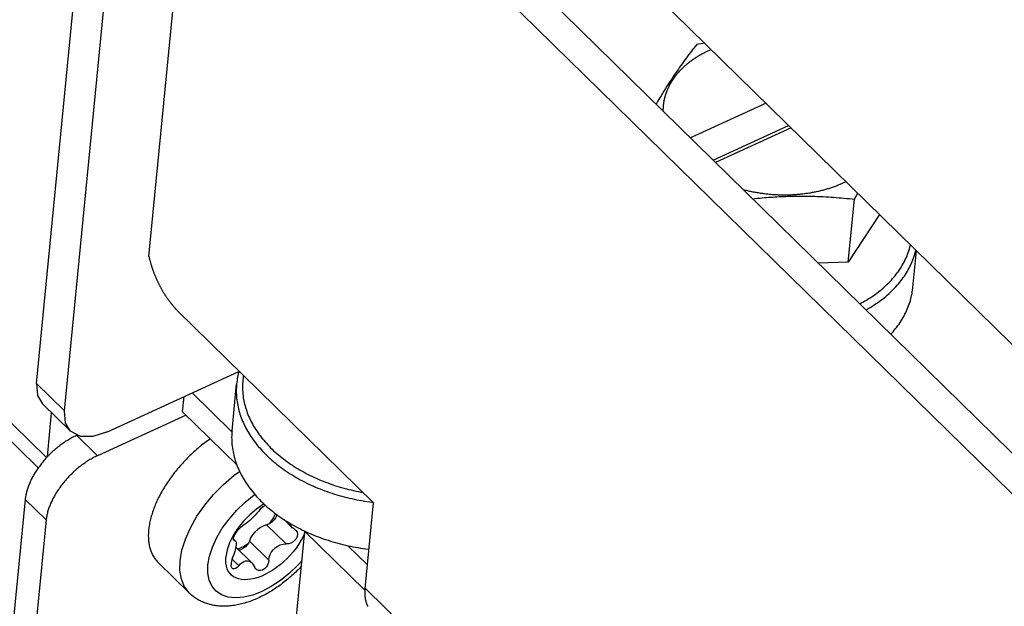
# Model space of a CAD drawing. Extents: x 0 to 594, y 0 to 420.
# Tile 50 of 105: x 520.97 to 525.16, y 117.77 to 120.27. Entities that reach past the tile are written whole.
import ezdxf

# ---------------------------------------------------------------- set-up
doc = ezdxf.new("R2010")
doc.units = 0
doc.header["$LTSCALE"] = 32.67
doc.layers.get('0').update_dxf_attribs({"linetype": 'CONTINUOUS'})
for name, color, linetype in [('CHAMFERS', 7, 'CONTINUOUS'), ('DATUM_AXIS', 7, 'CONTINUOUS'), ('ROUNDS', 7, 'CONTINUOUS')]:
    doc.layers.add(name, color=color, linetype=linetype)

msp = doc.modelspace()

# ---------------------------------------------------------------- linework, layer by layer
at = {"color": 7, "linetype": 'CONTINUOUS'}
for p, q in [((521.0401, 118.7215), (521.9009, 127.5293)), ((521.1589, 118.6051), (522.0197, 127.4128)), ((521.8058, 122.2048), (531.0498, 113.1447)), ((524.7679, 119.13), (524.7832, 119.2866)), ((521.3415, 118.5158), (521.9008, 118.7725)), ((521.8717, 118.5208), (521.8912, 118.7201)), ((521.6617, 118.6017), (521.668, 118.6657)), ((521.7021, 118.6813), (521.8712, 118.5155)), ((521.0654, 118.6349), (521.1843, 118.5185)), ((521.8717, 118.5208), (521.8712, 118.5155)), ((522.0931, 118.1426), (522.1281, 118.1083)), ((522.1373, 118.1014), (522.1426, 118.0974)), ((521.8778, 118.0595), (521.8857, 118.0517)), ((521.8815, 118.0538), (521.8792, 118.0548)), ((521.8886, 118.0253), (521.9562, 117.959)), ((522.3648, 118.0317), (522.4481, 117.9501)), ((521.6911, 117.8294), (521.5574, 117.9605))]:
    msp.add_line(p, q, dxfattribs=at)
at = {"color": 9, "linetype": 'CONTINUOUS'}
for p, q in [((521.0401, 118.7215), (521.1589, 118.6051)), ((522.019, 118.1203), (522.1018, 118.0391)), ((521.8784, 118.0568), (521.8815, 118.0538)), ((521.9454, 118.0516), (522.0283, 117.9704)), ((521.8719, 117.9746), (521.9004, 117.9466))]:
    msp.add_line(p, q, dxfattribs=at)
at = {"color": 7, "linetype": 'CONTINUOUS'}
for points in [[(524.6737, 118.9314), (524.6778, 118.9358), (524.6834, 118.9421), (524.6889, 118.9485), (524.6942, 118.955), (524.6993, 118.9615), (524.7042, 118.9681), (524.709, 118.9748), (524.7136, 118.9816), (524.718, 118.9884), (524.7223, 118.9952), (524.7264, 119.0022), (524.7302, 119.0091), (524.734, 119.0162), (524.7375, 119.0233), (524.7409, 119.0304), (524.744, 119.0376), (524.747, 119.0448), (524.7498, 119.0521), (524.7524, 119.0594), (524.7549, 119.0667), (524.7571, 119.0741), (524.7592, 119.0816), (524.761, 119.089), (524.7627, 119.0965), (524.7642, 119.104), (524.7655, 119.1116), (524.7666, 119.1191), (524.7675, 119.1267), (524.7679, 119.13)], [(521.0401, 118.7215), (521.0443, 118.6706), (521.0654, 118.6349)], [(521.1843, 118.5184), (521.1633, 118.5534), (521.1589, 118.6051)], [(521.3415, 118.5158), (521.2803, 118.4962), (521.2271, 118.4964), (521.1843, 118.5184)], [(521.7793, 118.4864), (521.7738, 118.4825), (521.7677, 118.4782), (521.7617, 118.4738), (521.7558, 118.4693), (521.7498, 118.4647), (521.7439, 118.4601), (521.738, 118.4554), (521.7322, 118.4506), (521.7264, 118.4457), (521.7206, 118.4407), (521.7149, 118.4357), (521.7092, 118.4306), (521.7036, 118.4254), (521.698, 118.4202), (521.6925, 118.4149), (521.687, 118.4096), (521.6816, 118.4041), (521.6762, 118.3987), (521.6709, 118.3931), (521.6657, 118.3876), (521.6605, 118.3819), (521.6554, 118.3762), (521.6503, 118.3705), (521.6454, 118.3647), (521.6404, 118.3589), (521.6356, 118.3531), (521.6308, 118.3471), (521.6262, 118.3412), (521.6215, 118.3352), (521.617, 118.3292), (521.6126, 118.3232), (521.6082, 118.3171), (521.6039, 118.311), (521.5997, 118.3049), (521.5956, 118.2988), (521.5916, 118.2926), (521.5877, 118.2865), (521.5838, 118.2803), (521.5801, 118.2741), (521.5764, 118.2679), (521.5729, 118.2616), (521.5694, 118.2554), (521.5661, 118.2492), (521.5628, 118.243), (521.5596, 118.2367), (521.5566, 118.2305), (521.5536, 118.2243), (521.5508, 118.2181), (521.548, 118.2119), (521.5454, 118.2057), (521.5429, 118.1995), (521.5404, 118.1934), (521.5381, 118.1872), (521.5359, 118.1811), (521.5338, 118.175), (521.5318, 118.169), (521.53, 118.1629), (521.5282, 118.1569), (521.5266, 118.1509), (521.525, 118.145), (521.5236, 118.1391), (521.5223, 118.1332), (521.5211, 118.1274), (521.5201, 118.1216), (521.5191, 118.1159), (521.5183, 118.1102), (521.5175, 118.1046), (521.5169, 118.099)], [(521.8712, 118.5155), (521.8707, 118.5079), (521.8704, 118.5003), (521.8702, 118.4927), (521.8703, 118.485), (521.8705, 118.4774), (521.871, 118.4697), (521.8716, 118.462), (521.8724, 118.4544), (521.8734, 118.4467), (521.8746, 118.4391), (521.876, 118.4314), (521.8776, 118.4238), (521.8793, 118.4161), (521.8813, 118.4085), (521.8834, 118.4009), (521.8857, 118.3933), (521.8882, 118.3857), (521.8909, 118.3782), (521.8938, 118.3706), (521.8968, 118.3631), (521.9, 118.3557), (521.9035, 118.3482), (521.9071, 118.3408), (521.9108, 118.3334), (521.9148, 118.3261), (521.9189, 118.3188), (521.9232, 118.3115), (521.9277, 118.3043), (521.9324, 118.2971), (521.9372, 118.29), (521.9422, 118.2829), (521.9473, 118.2759), (521.9527, 118.2689), (521.9582, 118.262), (521.9638, 118.2551), (521.9697, 118.2483), (521.9756, 118.2416), (521.9818, 118.2349), (521.9881, 118.2283), (521.9945, 118.2217), (522.0012, 118.2152), (522.0079, 118.2088), (522.0148, 118.2025), (522.0219, 118.1962), (522.0291, 118.19), (522.0364, 118.1839), (522.0439, 118.1779), (522.0516, 118.172), (522.0593, 118.1661), (522.0672, 118.1603), (522.0753, 118.1546), (522.0834, 118.149), (522.0917, 118.1435), (522.1001, 118.1381), (522.1087, 118.1328), (522.1173, 118.1276), (522.1261, 118.1224), (522.135, 118.1174), (522.144, 118.1125), (522.1531, 118.1076), (522.1623, 118.1029), (522.1716, 118.0983), (522.1811, 118.0938), (522.1906, 118.0894), (522.2002, 118.085), (522.2099, 118.0809), (522.2197, 118.0768), (522.2296, 118.0728), (522.2396, 118.0689), (522.2496, 118.0652), (522.2598, 118.0615), (522.27, 118.058), (522.2803, 118.0546), (522.2906, 118.0513), (522.3011, 118.0482), (522.3115, 118.0451), (522.3221, 118.0422), (522.3327, 118.0394), (522.3433, 118.0367), (522.3541, 118.0342), (522.3648, 118.0317)], [(522.0075, 118.2092), (522.0063, 118.2086), (521.976, 118.1878), (521.9471, 118.1633), (521.9204, 118.1359), (521.8967, 118.1063), (521.877, 118.0756), (521.8614, 118.0444), (521.8508, 118.0137), (521.8454, 117.9847)], [(521.9905, 118.1848), (521.9964, 118.1916), (522.004, 118.1985), (522.0123, 118.2048)], [(521.9905, 118.1848), (521.9845, 118.1772), (521.9778, 118.1694), (521.9704, 118.1615), (521.963, 118.1539), (521.9551, 118.1463), (521.947, 118.139), (521.939, 118.1322), (521.9313, 118.1261), (521.9239, 118.1207), (521.9169, 118.1161)], [(522.0566, 118.1681), (522.0478, 118.151), (522.0299, 118.1244)], [(522.0618, 118.1643), (522.0613, 118.1612), (522.0594, 118.1557), (522.0566, 118.1501)], [(521.8787, 118.0651), (521.8814, 118.0723), (521.8855, 118.0804), (521.8908, 118.0888), (521.897, 118.0972), (521.9038, 118.105), (521.9105, 118.1114), (521.9169, 118.1161)], [(522.019, 118.1203), (522.0064, 118.1164), (521.9935, 118.1098), (521.9809, 118.1008), (521.9692, 118.0899), (521.9591, 118.0776), (521.951, 118.0647), (521.9454, 118.0516)], [(522.0566, 118.1501), (522.0508, 118.1417), (522.0437, 118.1341), (522.0356, 118.1277), (522.0272, 118.123), (522.019, 118.1203)], [(522.1281, 118.1084), (522.1238, 118.1134), (522.1201, 118.12), (522.1181, 118.1271), (522.1181, 118.1271)], [(521.5169, 118.099), (521.5165, 118.0935), (521.5161, 118.088), (521.5158, 118.0826), (521.5157, 118.0772), (521.5157, 118.072), (521.5158, 118.0667), (521.516, 118.0616), (521.5164, 118.0565), (521.5168, 118.0515), (521.5174, 118.0465), (521.5181, 118.0416), (521.5189, 118.0368), (521.5198, 118.0321), (521.5209, 118.0274), (521.5221, 118.0229), (521.5233, 118.0184), (521.5247, 118.014), (521.5262, 118.0097), (521.5278, 118.0054), (521.5296, 118.0013), (521.5314, 117.9972), (521.5334, 117.9933), (521.5355, 117.9894), (521.5376, 117.9856), (521.5399, 117.9819), (521.5423, 117.9784), (521.5448, 117.9749), (521.5475, 117.9715), (521.5502, 117.9682), (521.553, 117.965), (521.556, 117.962), (521.5574, 117.9605)], [(522.1807, 118.0843), (522.1737, 118.0693), (522.1649, 118.0533), (522.155, 118.0373), (522.1441, 118.0216), (522.1322, 118.0062), (522.1193, 117.9914), (522.1057, 117.9771), (522.0914, 117.9635), (522.0765, 117.9508), (522.0613, 117.9389), (522.0456, 117.9281), (522.0298, 117.9184), (522.0139, 117.9099), (521.9981, 117.9027), (521.9825, 117.8967), (521.9672, 117.8921), (521.9523, 117.8889), (521.938, 117.8872), (521.9244, 117.8868), (521.9115, 117.8879), (521.8995, 117.8905), (521.8885, 117.8944), (521.8786, 117.8997), (521.8698, 117.9064), (521.8623, 117.9144), (521.856, 117.9235), (521.8511, 117.9338), (521.8476, 117.9452), (521.8454, 117.9575), (521.8447, 117.9707), (521.8454, 117.9847)], [(522.1501, 118.0803), (522.149, 118.0715), (522.1455, 118.0629), (522.1396, 118.055), (522.1318, 118.0482), (522.1224, 118.043), (522.1122, 118.0399), (522.1018, 118.0391)], [(522.1373, 118.1014), (522.1296, 118.107), (522.1281, 118.1084)], [(522.1426, 118.0974), (522.144, 118.0959), (522.1484, 118.0886), (522.1501, 118.0803)], [(521.8743, 117.9807), (521.8804, 117.9954), (521.8849, 118.0087), (521.8877, 118.0199), (521.8895, 118.0308)], [(521.8792, 118.0548), (521.8787, 118.0555), (521.8778, 118.0593), (521.8787, 118.0651)], [(521.8815, 118.0538), (521.8851, 118.0523), (521.8857, 118.0517)], [(521.8857, 118.0517), (521.8876, 118.049), (521.8891, 118.0445), (521.8898, 118.0387), (521.8895, 118.0308)], [(521.9397, 118.0402), (521.9213, 118.0288), (521.8966, 118.0174)], [(521.9454, 118.0516), (521.9417, 118.0431), (521.9361, 118.0347), (521.929, 118.027), (521.921, 118.0205), (521.9126, 118.0156)], [(522.0283, 117.9704), (522.0302, 117.9828), (522.0341, 117.9945), (522.0398, 118.0053), (522.0469, 118.0147), (522.0556, 118.0232), (522.0659, 118.0302), (522.077, 118.0353), (522.089, 118.0384), (522.1018, 118.0391)], [(522.3648, 118.0317), (522.3755, 118.0295), (522.3862, 118.0273), (522.3969, 118.0253), (522.4076, 118.0234), (522.4184, 118.0216), (522.4293, 118.0199), (522.4401, 118.0184), (522.451, 118.017), (522.4546, 118.0166)], [(521.9126, 118.0156), (521.9043, 118.0128), (521.9015, 118.0126)], [(522.167, 117.9442), (522.1633, 117.9402), (522.1582, 117.9349), (522.153, 117.9296), (522.1477, 117.9244), (522.1425, 117.9193), (522.1371, 117.9142), (522.1317, 117.9092), (522.1263, 117.9043), (522.1208, 117.8994), (522.1152, 117.8946), (522.1096, 117.8898), (522.104, 117.8852), (522.0983, 117.8806), (522.0925, 117.8761), (522.0867, 117.8716), (522.0809, 117.8672), (522.075, 117.8629), (522.0691, 117.8587), (522.0632, 117.8546), (522.0572, 117.8505), (522.0512, 117.8466), (522.0451, 117.8427), (522.0391, 117.8389), (522.0329, 117.8352), (522.0268, 117.8316), (522.0206, 117.8281), (522.0144, 117.8246), (522.0082, 117.8213), (522.0019, 117.8181), (521.9956, 117.8149), (521.9893, 117.8119), (521.983, 117.809), (521.9767, 117.8061), (521.9703, 117.8034), (521.964, 117.8008), (521.9576, 117.7983), (521.9512, 117.7959), (521.9448, 117.7936), (521.9385, 117.7915), (521.9321, 117.7894), (521.9257, 117.7875), (521.9193, 117.7857), (521.9129, 117.784), (521.9066, 117.7825), (521.9002, 117.781), (521.8939, 117.7798), (521.8877, 117.7786), (521.8814, 117.7776), (521.8752, 117.7767), (521.869, 117.7759), (521.8629, 117.7753), (521.8568, 117.7748), (521.8508, 117.7744), (521.8448, 117.7742), (521.8389, 117.7741), (521.833, 117.7741), (521.8273, 117.7742), (521.8216, 117.7745), (521.8159, 117.7749), (521.8104, 117.7754), (521.8049, 117.7761), (521.7995, 117.7768), (521.7942, 117.7777), (521.789, 117.7787), (521.7838, 117.7798), (521.7787, 117.7811), (521.7738, 117.7824), (521.7688, 117.7838), (521.764, 117.7854), (521.7593, 117.787), (521.7546, 117.7888), (521.75, 117.7906), (521.7455, 117.7926), (521.7411, 117.7946), (521.7368, 117.7967), (521.7325, 117.799), (521.7284, 117.8013), (521.7243, 117.8037), (521.7203, 117.8062), (521.7163, 117.8088), (521.7125, 117.8115), (521.7087, 117.8143), (521.705, 117.8171), (521.7014, 117.8201), (521.6979, 117.8231), (521.6945, 117.8262), (521.6911, 117.8294)], [(521.8743, 117.9807), (521.8714, 117.9732), (521.8692, 117.9656), (521.8678, 117.9579), (521.8675, 117.9506)], [(521.8726, 117.9359), (521.8712, 117.9374), (521.8686, 117.9431), (521.8675, 117.9506)], [(521.9004, 117.9466), (521.8935, 117.9393), (521.8866, 117.9347), (521.8804, 117.933), (521.8754, 117.9339), (521.8726, 117.9359)], [(521.9004, 117.9466), (521.9071, 117.9541), (521.9143, 117.96), (521.9218, 117.9644), (521.9297, 117.967), (521.9378, 117.9676), (521.946, 117.9657), (521.9538, 117.9611), (521.9561, 117.9591)], [(521.9561, 117.9591), (521.9609, 117.9533), (521.9668, 117.9422)], [(521.9732, 117.9323), (521.9711, 117.9345), (521.9668, 117.9422)], [(522.0283, 117.9704), (522.0264, 117.9596), (522.0223, 117.9494), (522.0165, 117.9405), (522.0092, 117.9333), (522.0011, 117.9283), (521.9926, 117.9259), (521.9845, 117.9262), (521.9772, 117.9291), (521.9732, 117.9323)]]:
    msp.add_lwpolyline(points, dxfattribs=at)
at = {"color": 9, "linetype": 'CONTINUOUS'}
for points in [[(521.6506, 117.968), (521.6584, 118.0128), (521.6732, 118.06), (521.6947, 118.1084), (521.7223, 118.1569), (521.7555, 118.2045), (521.7935, 118.2501), (521.8354, 118.2927), (521.8804, 118.3313), (521.9036, 118.3479)], [(521.7692, 117.9497), (521.7758, 117.9868), (521.7885, 118.0259), (521.8068, 118.066), (521.8304, 118.1058), (521.8589, 118.1451), (521.8915, 118.1824), (521.9273, 118.2168), (521.9654, 118.2474), (521.9686, 118.2495)], [(521.6911, 117.8294), (521.6701, 117.8567), (521.6565, 117.889), (521.65, 117.9264), (521.6506, 117.968)], [(522.1694, 117.9691), (522.1517, 117.9488), (522.1159, 117.9144), (522.0779, 117.8839), (522.0385, 117.8579), (521.9988, 117.837), (521.9597, 117.8218), (521.9221, 117.8126), (521.887, 117.8095), (521.8551, 117.8128), (521.8273, 117.8222), (521.8043, 117.8377), (521.7867, 117.8586), (521.7748, 117.8846), (521.7689, 117.9153), (521.7692, 117.9497)]]:
    msp.add_lwpolyline(points, dxfattribs=at)
at = {"layer": 'CHAMFERS', "color": 7, "linetype": 'CONTINUOUS'}
for p, q in [((492.5629, 146.3583), (521.0824, 118.4062)), ((492.528, 146.3146), (521.0474, 118.3626))]:
    msp.add_line(p, q, dxfattribs=at)
msp.add_lwpolyline([(521.0862, 118.4104), (521.0826, 118.4064), (521.0789, 118.4024), (521.0754, 118.3984), (521.0719, 118.3943), (521.0684, 118.3902), (521.0651, 118.3861), (521.0617, 118.3819), (521.0585, 118.3777), (521.0553, 118.3735), (521.0521, 118.3693), (521.049, 118.365), (521.046, 118.3607), (521.0431, 118.3564), (521.0402, 118.3521), (521.0374, 118.3477), (521.0347, 118.3434), (521.032, 118.339), (521.0294, 118.3347), (521.0269, 118.3303), (521.0245, 118.3259), (521.0221, 118.3215), (521.0199, 118.3172), (521.0177, 118.3128), (521.0156, 118.3084), (521.0135, 118.304), (521.0116, 118.2997), (521.0097, 118.2953), (521.0079, 118.291), (521.0063, 118.2866), (521.0046, 118.2823), (521.0031, 118.278), (521.0017, 118.2737), (521.0004, 118.2695), (520.9991, 118.2653), (520.9979, 118.2611), (520.9969, 118.2569), (520.9959, 118.2527), (520.995, 118.2486), (520.9942, 118.2445), (520.9935, 118.2405), (520.9929, 118.2365), (520.9924, 118.2325), (520.9919, 118.2286)], dxfattribs=at)
at = {"layer": 'DATUM_AXIS', "color": 7, "linetype": 'CONTINUOUS'}
for p, q in [((521.9134, 121.6368), (531.2432, 112.4926)), ((521.5183, 119.2623), (521.7468, 121.6003)), ((521.7936, 121.5812), (531.1233, 112.4372)), ((523.883, 120.169), (523.8481, 120.1636)), ((523.8151, 120.1213), (523.8098, 120.1143)), ((523.8204, 120.1282), (523.8151, 120.1213)), ((523.8257, 120.1351), (523.8204, 120.1282)), ((523.831, 120.142), (523.8257, 120.1351)), ((523.8364, 120.1488), (523.831, 120.142)), ((523.8418, 120.1557), (523.8364, 120.1488)), ((523.8946, 120.1352), (523.8908, 120.1334)), ((523.8983, 120.137), (523.8946, 120.1352)), ((523.9021, 120.1387), (523.8983, 120.137)), ((523.9059, 120.1404), (523.9021, 120.1387)), ((523.7861, 120.0819), (523.7808, 120.0745)), ((523.7887, 120.0856), (523.7861, 120.0819)), ((523.794, 120.0929), (523.7887, 120.0856)), ((523.7993, 120.1001), (523.794, 120.0929)), ((523.8045, 120.1072), (523.7993, 120.1001)), ((523.8098, 120.1143), (523.8045, 120.1072)), ((523.7542, 120.0359), (523.7488, 120.0278)), ((523.7595, 120.0438), (523.7542, 120.0359)), ((523.7649, 120.0516), (523.7595, 120.0438)), ((523.7702, 120.0593), (523.7649, 120.0516)), ((523.7755, 120.0669), (523.7702, 120.0593)), ((523.7808, 120.0745), (523.7755, 120.0669)), ((523.7273, 119.9947), (523.7219, 119.9862)), ((523.7327, 120.0031), (523.7273, 119.9947)), ((523.7381, 120.0115), (523.7327, 120.0031)), ((523.7435, 120.0197), (523.7381, 120.0115)), ((523.7488, 120.0278), (523.7435, 120.0197)), ((523.7029, 119.9556), (523.6966, 119.9452)), ((523.7092, 119.9659), (523.7029, 119.9556)), ((523.7156, 119.9761), (523.7092, 119.9659)), ((523.7219, 119.9862), (523.7156, 119.9761)), ((523.682, 119.9209), (523.6755, 119.9098)), ((523.6893, 119.9331), (523.682, 119.9209)), ((523.6966, 119.9452), (523.6893, 119.9331)), ((524.1432, 119.9139), (523.8218, 119.7664)), ((523.918, 119.6721), (524.2394, 119.8196)), ((524.2501, 119.8091), (523.9287, 119.6616)), ((524.4657, 119.5727), (524.4695, 119.5744)), ((524.4695, 119.5744), (524.4733, 119.5761)), ((524.4733, 119.5761), (524.477, 119.5779)), ((524.477, 119.5779), (524.4807, 119.5797)), ((524.0458, 119.5469), (524.0499, 119.5458)), ((524.0499, 119.5458), (524.0544, 119.5447)), ((524.0544, 119.5447), (524.059, 119.5436)), ((524.059, 119.5436), (524.0635, 119.5425)), ((524.0635, 119.5425), (524.068, 119.5415)), ((524.068, 119.5415), (524.0726, 119.5404)), ((524.0726, 119.5404), (524.0772, 119.5395)), ((524.0772, 119.5395), (524.0817, 119.5385)), ((524.0817, 119.5385), (524.0863, 119.5376)), ((524.0863, 119.5376), (524.0909, 119.5367)), ((524.0909, 119.5367), (524.0955, 119.5358)), ((524.0955, 119.5358), (524.1001, 119.535)), ((524.1001, 119.535), (524.1048, 119.5342)), ((524.1048, 119.5342), (524.1094, 119.5335)), ((524.1094, 119.5335), (524.114, 119.5327)), ((524.114, 119.5327), (524.1187, 119.532)), ((524.323, 119.532), (524.3275, 119.5327)), ((524.3275, 119.5327), (524.332, 119.5334)), ((524.332, 119.5334), (524.3365, 119.5342)), ((524.3365, 119.5342), (524.3409, 119.535)), ((524.3409, 119.535), (524.3453, 119.5358)), ((524.3453, 119.5358), (524.3498, 119.5367)), ((524.3498, 119.5367), (524.3542, 119.5376)), ((524.3542, 119.5376), (524.3586, 119.5385)), ((524.3586, 119.5385), (524.3629, 119.5394)), ((524.3629, 119.5394), (524.3673, 119.5404)), ((524.3673, 119.5404), (524.3716, 119.5414)), ((524.3716, 119.5414), (524.3759, 119.5425)), ((524.3759, 119.5425), (524.3802, 119.5435)), ((524.3802, 119.5435), (524.3845, 119.5446)), ((524.3845, 119.5446), (524.3888, 119.5458)), ((524.3888, 119.5458), (524.393, 119.5469)), ((524.393, 119.5469), (524.3973, 119.5481)), ((524.3973, 119.5481), (524.4015, 119.5493)), ((524.4015, 119.5493), (524.4057, 119.5506)), ((524.4057, 119.5506), (524.4098, 119.5519)), ((524.4098, 119.5519), (524.414, 119.5532)), ((524.414, 119.5532), (524.4181, 119.5545)), ((524.4181, 119.5545), (524.4222, 119.5559)), ((524.4222, 119.5559), (524.4263, 119.5573)), ((524.4263, 119.5573), (524.4303, 119.5587)), ((524.4303, 119.5587), (524.4343, 119.5601)), ((524.4343, 119.5601), (524.4383, 119.5616)), ((524.4383, 119.5616), (524.4423, 119.5631)), ((524.4423, 119.5631), (524.4463, 119.5646)), ((524.4463, 119.5646), (524.4502, 119.5662)), ((524.4502, 119.5662), (524.4541, 119.5678)), ((524.4541, 119.5678), (524.458, 119.5694)), ((524.458, 119.5694), (524.4619, 119.571)), ((524.4619, 119.571), (524.4657, 119.5727)), ((524.0859, 119.5075), (524.0954, 119.5085)), ((524.0954, 119.5085), (524.1066, 119.5096)), ((524.1066, 119.5096), (524.1179, 119.5107)), ((524.1179, 119.5107), (524.1268, 119.5115)), ((524.1187, 119.532), (524.1233, 119.5313)), ((524.1233, 119.5313), (524.128, 119.5307)), ((524.1268, 119.5115), (524.1358, 119.5123)), ((524.128, 119.5307), (524.1326, 119.5301)), ((524.1326, 119.5301), (524.1373, 119.5295)), ((524.1358, 119.5123), (524.1448, 119.513)), ((524.1373, 119.5295), (524.142, 119.5289)), ((524.142, 119.5289), (524.1467, 119.5284)), ((524.1448, 119.513), (524.1538, 119.5137)), ((524.1467, 119.5284), (524.1513, 119.5279)), ((524.1513, 119.5279), (524.156, 119.5275)), ((524.1538, 119.5137), (524.1628, 119.5143)), ((524.156, 119.5275), (524.1607, 119.527)), ((524.1607, 119.527), (524.1654, 119.5267)), ((524.1628, 119.5143), (524.1717, 119.5149)), ((524.1654, 119.5267), (524.1701, 119.5263)), ((524.1701, 119.5263), (524.1748, 119.526)), ((524.1717, 119.5149), (524.1807, 119.5155)), ((524.1748, 119.526), (524.1795, 119.5257)), ((524.1795, 119.5257), (524.1842, 119.5254)), ((524.1807, 119.5155), (524.1897, 119.516)), ((524.1842, 119.5254), (524.1889, 119.5252)), ((524.1889, 119.5252), (524.1935, 119.5249)), ((524.1897, 119.516), (524.1987, 119.5165)), ((524.1935, 119.5249), (524.1982, 119.5248)), ((524.1982, 119.5248), (524.2029, 119.5246)), ((524.1987, 119.5165), (524.2077, 119.5169)), ((524.2029, 119.5246), (524.2076, 119.5245)), ((524.2076, 119.5245), (524.2123, 119.5244)), ((524.2077, 119.5169), (524.2167, 119.5173)), ((524.2123, 119.5244), (524.217, 119.5244)), ((524.2167, 119.5173), (524.2257, 119.5177)), ((524.217, 119.5244), (524.2217, 119.5244)), ((524.2217, 119.5244), (524.2264, 119.5244)), ((524.2257, 119.5177), (524.2346, 119.518)), ((524.2264, 119.5244), (524.231, 119.5244)), ((524.231, 119.5244), (524.2357, 119.5245)), ((524.2346, 119.518), (524.2436, 119.5182)), ((524.2357, 119.5245), (524.2404, 119.5246)), ((524.2404, 119.5246), (524.245, 119.5248)), ((524.2436, 119.5182), (524.2526, 119.5185)), ((524.245, 119.5248), (524.2497, 119.5249)), ((524.2497, 119.5249), (524.2543, 119.5251)), ((524.2526, 119.5185), (524.2615, 119.5186)), ((524.2543, 119.5251), (524.259, 119.5254)), ((524.259, 119.5254), (524.2636, 119.5257)), ((524.2615, 119.5186), (524.2705, 119.5188)), ((524.2636, 119.5257), (524.2682, 119.526)), ((524.2682, 119.526), (524.2729, 119.5263)), ((524.2705, 119.5188), (524.2795, 119.5188)), ((524.2729, 119.5263), (524.2775, 119.5266)), ((524.2775, 119.5266), (524.2821, 119.527)), ((524.2795, 119.5188), (524.2884, 119.5189)), ((524.2821, 119.527), (524.2867, 119.5275)), ((524.2867, 119.5275), (524.2912, 119.5279)), ((524.2884, 119.5189), (524.2973, 119.5189)), ((524.2912, 119.5279), (524.2958, 119.5284)), ((524.2958, 119.5284), (524.3004, 119.5289)), ((524.2973, 119.5189), (524.3063, 119.5188)), ((524.3004, 119.5289), (524.3049, 119.5295)), ((524.3049, 119.5295), (524.3095, 119.5301)), ((524.3063, 119.5188), (524.3152, 119.5187)), ((524.3095, 119.5301), (524.314, 119.5307)), ((524.314, 119.5307), (524.3185, 119.5313)), ((524.3152, 119.5187), (524.3241, 119.5186)), ((524.3185, 119.5313), (524.323, 119.532)), ((524.3241, 119.5186), (524.333, 119.5184)), ((524.333, 119.5184), (524.3419, 119.5182)), ((524.3419, 119.5182), (524.3508, 119.5179)), ((524.3508, 119.5179), (524.3596, 119.5177)), ((524.3596, 119.5177), (524.3685, 119.5173)), ((524.3685, 119.5173), (524.3774, 119.5169)), ((524.3774, 119.5169), (524.3862, 119.5165)), ((524.3862, 119.5165), (524.3973, 119.5159)), ((524.3973, 119.5159), (524.4084, 119.5153)), ((524.4084, 119.5153), (524.4195, 119.5146)), ((524.4195, 119.5146), (524.4307, 119.5139)), ((524.4307, 119.5139), (524.4418, 119.513)), ((524.4418, 119.513), (524.453, 119.5122)), ((524.453, 119.5122), (524.4643, 119.5112)), ((524.4643, 119.5112), (524.4756, 119.5102)), ((524.4756, 119.5102), (524.4869, 119.5092)), ((524.4869, 119.5092), (524.4984, 119.5081)), ((524.493, 119.2377), (524.5192, 119.506)), ((524.4984, 119.5081), (524.5099, 119.5069)), ((524.5099, 119.5069), (524.5192, 119.506)), ((524.5192, 119.506), (524.5334, 119.5315)), ((524.6254, 119.4413), (524.493, 119.2377)), ((521.5187, 119.2602), (521.5192, 119.258)), ((521.5192, 119.258), (521.5197, 119.2558)), ((521.5203, 119.2532), (521.5209, 119.251)), ((521.5209, 119.251), (521.5214, 119.2488)), ((521.5214, 119.2488), (521.522, 119.2466)), ((521.522, 119.2466), (521.5225, 119.2444)), ((521.5225, 119.2444), (521.5231, 119.2422)), ((521.5231, 119.2422), (521.5237, 119.24)), ((521.5237, 119.24), (521.5243, 119.2378)), ((521.5243, 119.2378), (521.5249, 119.2355)), ((521.5249, 119.2355), (521.5256, 119.2333)), ((521.5256, 119.2333), (521.5262, 119.2311)), ((521.5262, 119.2311), (521.5269, 119.2289)), ((521.5269, 119.2289), (521.5275, 119.2266)), ((521.5275, 119.2266), (521.5282, 119.2244)), ((521.5282, 119.2244), (521.5289, 119.2222)), ((521.5289, 119.2222), (521.5296, 119.2199)), ((521.5296, 119.2199), (521.5303, 119.2177)), ((521.5303, 119.2177), (521.5311, 119.2155)), ((521.5311, 119.2155), (521.5318, 119.2133)), ((521.5318, 119.2133), (521.5325, 119.211)), ((521.5325, 119.211), (521.5333, 119.2088)), ((521.5333, 119.2088), (521.5341, 119.2065)), ((521.5341, 119.2065), (521.5349, 119.2043)), ((521.5349, 119.2043), (521.5357, 119.2021)), ((521.5357, 119.2021), (521.5365, 119.1999)), ((521.5365, 119.1999), (521.5373, 119.1976)), ((521.5373, 119.1976), (521.5381, 119.1954)), ((524.493, 119.2377), (524.3648, 119.2342)), ((521.5381, 119.1954), (521.539, 119.1932)), ((521.539, 119.1932), (521.5398, 119.1909)), ((521.5398, 119.1909), (521.5407, 119.1887)), ((521.5407, 119.1887), (521.5416, 119.1865)), ((521.5416, 119.1865), (521.5425, 119.1843)), ((521.5425, 119.1843), (521.5434, 119.182)), ((521.5434, 119.182), (521.5443, 119.1798)), ((521.5443, 119.1798), (521.5452, 119.1776)), ((521.5452, 119.1776), (521.5461, 119.1754)), ((521.5461, 119.1754), (521.5471, 119.1732)), ((521.5471, 119.1732), (521.5475, 119.1721)), ((521.5475, 119.1721), (521.5485, 119.1699)), ((521.5485, 119.1699), (521.5495, 119.1677)), ((521.5495, 119.1677), (521.5504, 119.1655)), ((521.5504, 119.1655), (521.5514, 119.1633)), ((521.5514, 119.1633), (521.5524, 119.1611)), ((521.5524, 119.1611), (521.5534, 119.1589)), ((521.5534, 119.1589), (521.5544, 119.1568)), ((521.5544, 119.1568), (521.5555, 119.1546)), ((521.5555, 119.1546), (521.5565, 119.1524)), ((521.5565, 119.1524), (521.5576, 119.1503)), ((521.5576, 119.1503), (521.5586, 119.1481)), ((521.5586, 119.1481), (521.5597, 119.1459)), ((521.5597, 119.1459), (521.5608, 119.1438)), ((521.5608, 119.1438), (521.5618, 119.1417)), ((521.5618, 119.1417), (521.5629, 119.1395)), ((521.5629, 119.1395), (521.564, 119.1374)), ((521.564, 119.1374), (521.5651, 119.1353)), ((521.5651, 119.1353), (521.5663, 119.1332)), ((521.5663, 119.1332), (521.5674, 119.1311)), ((521.5674, 119.1311), (521.5685, 119.129)), ((521.5685, 119.129), (521.5697, 119.1269)), ((521.5697, 119.1269), (521.5708, 119.1248)), ((521.5708, 119.1248), (521.572, 119.1227)), ((521.572, 119.1227), (521.5731, 119.1207)), ((521.5731, 119.1207), (521.5743, 119.1186)), ((521.5743, 119.1186), (521.5755, 119.1166)), ((521.5755, 119.1166), (521.5767, 119.1145)), ((521.5767, 119.1145), (521.5779, 119.1125)), ((521.5779, 119.1125), (521.5791, 119.1105)), ((521.5791, 119.1105), (521.5803, 119.1084)), ((521.5803, 119.1084), (521.5815, 119.1064)), ((521.5815, 119.1064), (521.5828, 119.1044)), ((521.5828, 119.1044), (521.584, 119.1025)), ((521.584, 119.1025), (521.5853, 119.1005)), ((521.5853, 119.1005), (521.5865, 119.0985)), ((521.5865, 119.0985), (521.5878, 119.0966)), ((521.5878, 119.0966), (521.589, 119.0946)), ((521.589, 119.0946), (521.5903, 119.0927)), ((521.5903, 119.0927), (521.5916, 119.0908)), ((521.5916, 119.0908), (521.5929, 119.0889)), ((521.5929, 119.0889), (521.5933, 119.0882)), ((521.5933, 119.0882), (521.5946, 119.0863)), ((521.5946, 119.0863), (521.5959, 119.0845)), ((521.5959, 119.0845), (521.5972, 119.0826)), ((521.5972, 119.0826), (521.5985, 119.0807)), ((521.5985, 119.0807), (521.5998, 119.0789)), ((521.5998, 119.0789), (521.6011, 119.077)), ((521.6011, 119.077), (521.6025, 119.0752)), ((521.6025, 119.0752), (521.6038, 119.0734)), ((521.6038, 119.0734), (521.6051, 119.0716)), ((521.6051, 119.0716), (521.6062, 119.0701)), ((521.6062, 119.0701), (521.6074, 119.0686)), ((521.6074, 119.0686), (521.6085, 119.0672)), ((521.6085, 119.0672), (521.6096, 119.0657)), ((521.6096, 119.0657), (521.6107, 119.0642)), ((521.6107, 119.0642), (521.6119, 119.0628)), ((521.6119, 119.0628), (521.613, 119.0614)), ((521.613, 119.0614), (521.6141, 119.0599)), ((521.6141, 119.0599), (521.6153, 119.0585)), ((521.6153, 119.0585), (521.6164, 119.0571)), ((521.6164, 119.0571), (521.6176, 119.0557)), ((521.6176, 119.0557), (521.6187, 119.0543)), ((521.6187, 119.0543), (521.6199, 119.053)), ((521.6199, 119.053), (521.6211, 119.0516)), ((521.6211, 119.0516), (521.6222, 119.0502)), ((521.6222, 119.0502), (521.6234, 119.0489)), ((521.6234, 119.0489), (521.6245, 119.0476)), ((521.6245, 119.0476), (521.6257, 119.0462)), ((521.6257, 119.0462), (521.6269, 119.0449)), ((521.6269, 119.0449), (521.628, 119.0436)), ((521.628, 119.0436), (521.6292, 119.0423)), ((521.6292, 119.0423), (521.6304, 119.041)), ((521.6304, 119.041), (521.6316, 119.0398)), ((521.6316, 119.0398), (521.6327, 119.0385)), ((521.6327, 119.0385), (521.6339, 119.0373)), ((521.6339, 119.0373), (521.6351, 119.036)), ((521.6351, 119.036), (521.6363, 119.0348)), ((521.6363, 119.0348), (521.6375, 119.0336)), ((521.6375, 119.0336), (521.6387, 119.0324)), ((521.6387, 119.0324), (521.6398, 119.0312)), ((521.6398, 119.0312), (521.641, 119.03)), ((521.641, 119.03), (522.4739, 118.2137)), ((522.4384, 117.8502), (522.4739, 118.2137)), ((522.1449, 117.7179), (522.1815, 118.0923)), ((522.4375, 117.8352), (522.4376, 117.8362)), ((522.4375, 117.8342), (522.4375, 117.8352)), ((522.4375, 117.8332), (522.4375, 117.8342)), ((522.4375, 117.8322), (522.4375, 117.8332)), ((522.4375, 117.8313), (522.4375, 117.8322)), ((522.4375, 117.8303), (522.4375, 117.8313)), ((522.4375, 117.8293), (522.4375, 117.8303)), ((522.4376, 117.8284), (522.4375, 117.8293)), ((522.4376, 117.8391), (522.4377, 117.8401)), ((522.4376, 117.8381), (522.4376, 117.8391)), ((522.4376, 117.8371), (522.4376, 117.8381)), ((522.4376, 117.8362), (522.4376, 117.8371)), ((522.4376, 117.8274), (522.4376, 117.8284)), ((522.4376, 117.8264), (522.4376, 117.8274)), ((522.4377, 117.8255), (522.4376, 117.8264)), ((522.4377, 117.8411), (522.4378, 117.8421)), ((522.4377, 117.8401), (522.4377, 117.8411)), ((522.4377, 117.8245), (522.4377, 117.8255)), ((522.4378, 117.8236), (522.4377, 117.8245)), ((522.4378, 117.8431), (522.4379, 117.8441)), ((522.4378, 117.8421), (522.4378, 117.8431)), ((522.4378, 117.8226), (522.4378, 117.8236)), ((522.4379, 117.8217), (522.4378, 117.8226)), ((522.4379, 117.8441), (522.438, 117.8451)), ((522.4379, 117.8207), (522.4379, 117.8217)), ((522.438, 117.8198), (522.4379, 117.8207)), ((522.438, 117.8462), (522.4381, 117.8472)), ((522.438, 117.8451), (522.438, 117.8462)), ((522.4381, 117.8189), (522.438, 117.8198)), ((522.4381, 117.8472), (522.4382, 117.8482)), ((522.4381, 117.8179), (522.4381, 117.8189)), ((522.4382, 117.817), (522.4381, 117.8179)), ((522.4382, 117.8482), (522.4383, 117.8492)), ((522.4383, 117.8164), (522.4382, 117.817)), ((522.4383, 117.8492), (522.4384, 117.8502)), ((522.4384, 117.8155), (522.4383, 117.8164)), ((522.4385, 117.8145), (522.4384, 117.8155)), ((522.4387, 117.8124), (522.4386, 117.8133)), ((522.4389, 117.8115), (522.4387, 117.8124)), ((522.439, 117.8106), (522.4389, 117.8115)), ((522.4391, 117.8097), (522.439, 117.8106)), ((522.4392, 117.8088), (522.4391, 117.8097)), ((522.4394, 117.8079), (522.4392, 117.8088)), ((522.4395, 117.807), (522.4394, 117.8079)), ((522.4397, 117.8061), (522.4395, 117.807)), ((522.4398, 117.8052), (522.4397, 117.8061)), ((522.44, 117.8044), (522.4398, 117.8052)), ((522.4401, 117.8038), (522.44, 117.8044)), ((522.4402, 117.8032), (522.4401, 117.8038)), ((522.4403, 117.8026), (522.4402, 117.8032)), ((522.4404, 117.802), (522.4403, 117.8026)), ((522.4406, 117.8014), (522.4404, 117.802)), ((522.4407, 117.8009), (522.4406, 117.8014)), ((522.4408, 117.8003), (522.4407, 117.8009)), ((522.4409, 117.7997), (522.4408, 117.8003)), ((522.441, 117.7992), (522.4409, 117.7997)), ((522.4412, 117.7986), (522.441, 117.7992)), ((522.4413, 117.798), (522.4412, 117.7986)), ((522.4414, 117.7974), (522.4413, 117.798)), ((522.4416, 117.7969), (522.4414, 117.7974)), ((522.4417, 117.7963), (522.4416, 117.7969)), ((522.4419, 117.7957), (522.4417, 117.7963)), ((522.442, 117.7952), (522.4419, 117.7957)), ((522.4422, 117.7946), (522.442, 117.7952)), ((522.4423, 117.7941), (522.4422, 117.7946)), ((522.4425, 117.7935), (522.4423, 117.7941)), ((522.4426, 117.793), (522.4425, 117.7935)), ((522.4428, 117.7924), (522.4426, 117.793)), ((522.4429, 117.7919), (522.4428, 117.7924)), ((522.4431, 117.7913), (522.4429, 117.7919)), ((522.4433, 117.7908), (522.4431, 117.7913)), ((522.4434, 117.7902), (522.4433, 117.7908)), ((522.4436, 117.7897), (522.4434, 117.7902)), ((522.4438, 117.7891), (522.4436, 117.7897)), ((522.4439, 117.7886), (522.4438, 117.7891)), ((522.4441, 117.788), (522.4439, 117.7886)), ((522.4443, 117.7875), (522.4441, 117.788)), ((522.4445, 117.787), (522.4443, 117.7875)), ((522.4446, 117.7864), (522.4445, 117.787)), ((522.4448, 117.7859), (522.4446, 117.7864)), ((522.445, 117.7854), (522.4448, 117.7859)), ((522.4452, 117.7848), (522.445, 117.7854)), ((522.4454, 117.7843), (522.4452, 117.7848)), ((522.4456, 117.7838), (522.4454, 117.7843)), ((522.4458, 117.7833), (522.4456, 117.7838)), ((522.446, 117.7827), (522.4458, 117.7833)), ((522.4462, 117.7822), (522.446, 117.7827)), ((522.4464, 117.7817), (522.4462, 117.7822)), ((522.4466, 117.7812), (522.4464, 117.7817)), ((522.4468, 117.7807), (522.4466, 117.7812)), ((522.447, 117.7802), (522.4468, 117.7807)), ((522.4472, 117.7797), (522.447, 117.7802)), ((522.4474, 117.7791), (522.4472, 117.7797)), ((522.4476, 117.7786), (522.4474, 117.7791)), ((522.4479, 117.7781), (522.4476, 117.7786)), ((522.4481, 117.7776), (522.4479, 117.7781)), ((522.4483, 117.7771), (522.4481, 117.7776)), ((522.4485, 117.7766), (522.4483, 117.7771)), ((522.4488, 117.7761), (522.4485, 117.7766)), ((522.449, 117.7756), (522.4488, 117.7761)), ((522.4492, 117.7751), (522.449, 117.7756)), ((522.4495, 117.7746), (522.4492, 117.7751)), ((522.4497, 117.7741), (522.4495, 117.7746)), ((522.4499, 117.7737), (522.4497, 117.7741))]:
    msp.add_line(p, q, dxfattribs=at)
at = {"layer": 'DATUM_AXIS', "color": 9, "linetype": 'CONTINUOUS'}
msp.add_line((522.4385, 117.8513), (523.1218, 117.1815), dxfattribs=at)
at = {"layer": 'DATUM_AXIS', "color": 7, "linetype": 'CONTINUOUS'}
for points in [[(523.8481, 120.1636), (523.8472, 120.1625), (523.8418, 120.1557)], [(523.8908, 120.1334), (523.889, 120.1325), (523.8871, 120.1316), (523.8853, 120.1307), (523.8835, 120.1298), (523.8816, 120.1289), (523.8798, 120.1279), (523.878, 120.127), (523.8762, 120.1261), (523.8744, 120.1251), (523.8727, 120.1242), (523.8709, 120.1232), (523.8691, 120.1222), (523.8673, 120.1212), (523.8656, 120.1203), (523.8638, 120.1193), (523.8621, 120.1183), (523.8604, 120.1173), (523.8586, 120.1163), (523.8569, 120.1153), (523.8552, 120.1142), (523.8535, 120.1132), (523.8518, 120.1122), (523.8501, 120.1111), (523.8485, 120.1101), (523.8468, 120.109), (523.8451, 120.108), (523.8435, 120.1069), (523.8418, 120.1059), (523.8402, 120.1048), (523.8386, 120.1037), (523.837, 120.1026), (523.8353, 120.1015), (523.8337, 120.1004), (523.8321, 120.0993), (523.8306, 120.0982), (523.829, 120.0971), (523.8274, 120.096), (523.8258, 120.0949), (523.8243, 120.0937), (523.8228, 120.0926), (523.8212, 120.0915), (523.8197, 120.0903), (523.8182, 120.0891), (523.8167, 120.088), (523.8152, 120.0868), (523.8137, 120.0857), (523.8122, 120.0845), (523.8107, 120.0833), (523.8092, 120.0821), (523.8078, 120.0809), (523.8063, 120.0797), (523.8049, 120.0785), (523.8035, 120.0773), (523.8021, 120.0761), (523.8007, 120.0749), (523.7992, 120.0737), (523.7979, 120.0724), (523.7965, 120.0712), (523.7951, 120.0699), (523.7937, 120.0687), (523.7924, 120.0675), (523.791, 120.0662), (523.7897, 120.0649), (523.7884, 120.0637), (523.7871, 120.0624), (523.7857, 120.0611), (523.7844, 120.0599), (523.7832, 120.0586), (523.7819, 120.0573), (523.7806, 120.056), (523.7794, 120.0547), (523.7781, 120.0534), (523.7769, 120.0521), (523.7756, 120.0508), (523.7744, 120.0494), (523.7732, 120.0481), (523.772, 120.0468), (523.7708, 120.0455), (523.7696, 120.0441), (523.7685, 120.0428), (523.7673, 120.0415), (523.7661, 120.0401), (523.765, 120.0388), (523.7639, 120.0374), (523.7627, 120.036), (523.7616, 120.0347), (523.7605, 120.0333), (523.7594, 120.0319), (523.7584, 120.0305), (523.7573, 120.0292), (523.7562, 120.0278), (523.7552, 120.0264), (523.7541, 120.025), (523.7531, 120.0236), (523.7521, 120.0222), (523.7511, 120.0208), (523.7501, 120.0194), (523.7491, 120.018), (523.7481, 120.0165), (523.7471, 120.0151), (523.7462, 120.0137), (523.7452, 120.0123), (523.7443, 120.0108), (523.7434, 120.0094), (523.7425, 120.0079), (523.7415, 120.0065), (523.7407, 120.0051), (523.7398, 120.0036), (523.7389, 120.0022), (523.738, 120.0007), (523.7372, 119.9992), (523.7363, 119.9978), (523.7355, 119.9963), (523.7347, 119.9948), (523.7339, 119.9934), (523.7331, 119.9919), (523.7323, 119.9904), (523.7315, 119.9889), (523.7308, 119.9874), (523.73, 119.9859), (523.7293, 119.9844), (523.7285, 119.9829), (523.7278, 119.9814), (523.7271, 119.9799), (523.7264, 119.9784), (523.7257, 119.9769), (523.725, 119.9754), (523.7243, 119.9739), (523.7237, 119.9724), (523.723, 119.9709), (523.7224, 119.9693), (523.7218, 119.9678), (523.7212, 119.9663), (523.7206, 119.9647), (523.72, 119.9632), (523.7194, 119.9617), (523.7188, 119.9601), (523.7183, 119.9586), (523.7177, 119.9571), (523.7172, 119.9555), (523.7167, 119.954), (523.7162, 119.9524), (523.7157, 119.9509), (523.7152, 119.9493), (523.7147, 119.9477), (523.7142, 119.9462), (523.7138, 119.9446), (523.7133, 119.9431), (523.7129, 119.9415), (523.7125, 119.9399), (523.712, 119.9384), (523.7116, 119.9368), (523.7112, 119.9352), (523.7109, 119.9336), (523.7105, 119.9321), (523.7101, 119.9305), (523.7098, 119.9289), (523.7095, 119.9273), (523.7092, 119.9257), (523.7088, 119.9241), (523.7085, 119.9226), (523.7083, 119.921), (523.708, 119.9194), (523.7077, 119.9178), (523.7075, 119.9162), (523.7072, 119.9146), (523.707, 119.913), (523.7068, 119.9114), (523.7066, 119.9098), (523.7064, 119.9082), (523.7062, 119.9066), (523.706, 119.905), (523.7058, 119.9034), (523.7057, 119.9018), (523.7056, 119.9002), (523.7054, 119.8986), (523.7053, 119.897), (523.7052, 119.8954), (523.7051, 119.8938), (523.705, 119.8921), (523.705, 119.8905), (523.7049, 119.8889), (523.7049, 119.8873), (523.7048, 119.8857), (523.7048, 119.8841), (523.7048, 119.8825), (523.7048, 119.8811)], [(523.9102, 120.1423), (523.9097, 120.1421), (523.9059, 120.1404)], [(524.4807, 119.5797), (524.4826, 119.5806), (524.4831, 119.5808)], [(521.5183, 119.2623), (521.5184, 119.262), (521.5187, 119.2602)], [(521.5197, 119.2558), (521.5198, 119.2554), (521.5203, 119.2532)], [(522.4386, 117.8133), (522.4385, 117.8142), (522.4385, 117.8145)]]:
    msp.add_lwpolyline(points, dxfattribs=at)
at = {"layer": 'ROUNDS', "color": 7, "linetype": 'CONTINUOUS'}
for p, q in [((521.0862, 118.4104), (521.1044, 118.5967)), ((521.6762, 118.5875), (521.2991, 118.4144)), ((521.8915, 118.3764), (521.6617, 118.6017)), ((521.2099, 118.5018), (521.2135, 118.5034)), ((520.9919, 118.2286), (519.6728, 104.7306)), ((521.0811, 118.1412), (519.7725, 104.752)), ((522.4377, 117.8411), (522.1789, 118.0948))]:
    msp.add_line(p, q, dxfattribs=at)
at = {"layer": 'ROUNDS', "color": 9, "linetype": 'CONTINUOUS'}
for p, q in [((521.2991, 118.4144), (521.2099, 118.5018)), ((521.0811, 118.1412), (520.9919, 118.2286))]:
    msp.add_line(p, q, dxfattribs=at)
for points in [[(524.5419, 119.0606), (524.5467, 119.0632), (524.5547, 119.0675), (524.5626, 119.072), (524.5704, 119.0766), (524.578, 119.0812), (524.5855, 119.086), (524.5929, 119.0908), (524.6001, 119.0958), (524.6073, 119.1008), (524.6142, 119.1059), (524.6211, 119.1111), (524.6278, 119.1164), (524.6344, 119.1218), (524.6408, 119.1272), (524.6471, 119.1328), (524.6532, 119.1384), (524.6592, 119.1441), (524.665, 119.1499), (524.6707, 119.1557), (524.6763, 119.1617), (524.6817, 119.1677), (524.6869, 119.1737), (524.692, 119.1799), (524.6969, 119.1861), (524.7016, 119.1923), (524.7062, 119.1987), (524.7106, 119.2051), (524.7149, 119.2115), (524.719, 119.218), (524.7229, 119.2246), (524.7267, 119.2312), (524.7303, 119.2379), (524.7337, 119.2446), (524.737, 119.2514), (524.7401, 119.2582), (524.743, 119.265), (524.7457, 119.2719), (524.7483, 119.2789), (524.7507, 119.2859), (524.7529, 119.2929), (524.755, 119.2999), (524.7568, 119.307), (524.7579, 119.3115)], [(524.5681, 119.0349), (524.5695, 119.0357), (524.5776, 119.0403), (524.5857, 119.0451), (524.5937, 119.0499), (524.6015, 119.0549), (524.6091, 119.0599), (524.6167, 119.065), (524.6241, 119.0703), (524.6313, 119.0756), (524.6385, 119.081), (524.6454, 119.0865), (524.6523, 119.0921), (524.659, 119.0978), (524.6655, 119.1035), (524.6719, 119.1094), (524.6781, 119.1153), (524.6842, 119.1213), (524.6901, 119.1274), (524.6959, 119.1336), (524.7015, 119.1398), (524.7069, 119.1461), (524.7122, 119.1525), (524.7173, 119.159), (524.7222, 119.1655), (524.727, 119.1721), (524.7316, 119.1787), (524.736, 119.1854), (524.7403, 119.1922), (524.7444, 119.199), (524.7483, 119.2059), (524.7521, 119.2129), (524.7556, 119.2198), (524.759, 119.2269), (524.7622, 119.234), (524.7653, 119.2411), (524.7681, 119.2483), (524.7708, 119.2555), (524.7733, 119.2628), (524.7756, 119.27), (524.7777, 119.2774), (524.7796, 119.2847), (524.7807, 119.2891)], [(521.9205, 118.7561), (521.9196, 118.7501), (521.9186, 118.7429), (521.9178, 118.7357), (521.9172, 118.7285), (521.9168, 118.7212), (521.9165, 118.7139), (521.9164, 118.7066), (521.9165, 118.6993), (521.9168, 118.692), (521.9173, 118.6847), (521.9179, 118.6774), (521.9187, 118.6701), (521.9197, 118.6628), (521.9209, 118.6555), (521.9223, 118.6482), (521.9238, 118.6409), (521.9255, 118.6336), (521.9274, 118.6263), (521.9295, 118.6191), (521.9317, 118.6119), (521.9342, 118.6046), (521.9368, 118.5974), (521.9395, 118.5902), (521.9425, 118.5831), (521.9456, 118.576), (521.9489, 118.5689), (521.9523, 118.5618), (521.9559, 118.5548), (521.9597, 118.5478), (521.9637, 118.5408), (521.9678, 118.5339), (521.9721, 118.527), (521.9766, 118.5201), (521.9812, 118.5133), (521.986, 118.5066), (521.9909, 118.4999), (521.996, 118.4932), (522.0013, 118.4866), (522.0067, 118.4801), (522.0122, 118.4736), (522.0179, 118.4672), (522.0238, 118.4608), (522.0298, 118.4545), (522.036, 118.4482), (522.0423, 118.442), (522.0487, 118.4359), (522.0553, 118.4299), (522.0621, 118.4239), (522.0689, 118.418), (522.0759, 118.4122), (522.0831, 118.4064), (522.0903, 118.4008), (522.0977, 118.3952), (522.1053, 118.3896), (522.1129, 118.3842), (522.1207, 118.3789), (522.1286, 118.3736), (522.1366, 118.3684), (522.1447, 118.3633), (522.153, 118.3583), (522.1614, 118.3534), (522.1698, 118.3486), (522.1784, 118.3439), (522.1871, 118.3393), (522.1958, 118.3348), (522.2047, 118.3303), (522.2137, 118.326), (522.2228, 118.3218), (522.2319, 118.3176), (522.2412, 118.3136), (522.2505, 118.3097), (522.2599, 118.3059), (522.2694, 118.3022), (522.279, 118.2986), (522.2887, 118.2951), (522.2984, 118.2917), (522.3082, 118.2884), (522.318, 118.2853), (522.328, 118.2822), (522.338, 118.2793), (522.348, 118.2765), (522.3581, 118.2737), (522.3683, 118.2712), (522.3785, 118.2687), (522.3887, 118.2663), (522.399, 118.2641), (522.4093, 118.262), (522.4197, 118.26), (522.4283, 118.2584)], [(521.8912, 118.7201), (521.8905, 118.7125), (521.8901, 118.7049), (521.8898, 118.6974), (521.8897, 118.6898), (521.8898, 118.6822), (521.8901, 118.6746), (521.8906, 118.667), (521.8913, 118.6594), (521.8921, 118.6518), (521.8932, 118.6442), (521.8944, 118.6366), (521.8958, 118.629), (521.8974, 118.6214), (521.8992, 118.6138), (521.9012, 118.6063), (521.9033, 118.5987), (521.9056, 118.5912), (521.9082, 118.5837), (521.9109, 118.5762), (521.9137, 118.5687), (521.9168, 118.5613), (521.92, 118.5539), (521.9235, 118.5465), (521.927, 118.5391), (521.9308, 118.5318), (521.9348, 118.5245), (521.9389, 118.5173), (521.9432, 118.5101), (521.9476, 118.5029), (521.9523, 118.4958), (521.9571, 118.4887), (521.962, 118.4817), (521.9672, 118.4748), (521.9725, 118.4678), (521.9779, 118.461), (521.9836, 118.4542), (521.9894, 118.4474), (521.9953, 118.4407), (522.0014, 118.4341), (522.0076, 118.4275), (522.0141, 118.421), (522.0206, 118.4146), (522.0273, 118.4082), (522.0342, 118.402), (522.0412, 118.3957), (522.0483, 118.3896), (522.0556, 118.3835), (522.063, 118.3776), (522.0706, 118.3717), (522.0783, 118.3658), (522.0861, 118.3601), (522.0941, 118.3545), (522.1022, 118.3489), (522.1104, 118.3434), (522.1187, 118.338), (522.1272, 118.3328), (522.1357, 118.3276), (522.1444, 118.3224), (522.1532, 118.3174), (522.1622, 118.3125), (522.1712, 118.3077), (522.1803, 118.303), (522.1895, 118.2984), (522.1989, 118.2939), (522.2083, 118.2895), (522.2178, 118.2852), (522.2275, 118.281), (522.2372, 118.277), (522.247, 118.273), (522.2568, 118.2691), (522.2668, 118.2654), (522.2768, 118.2618), (522.287, 118.2582), (522.2971, 118.2548), (522.3074, 118.2515), (522.3177, 118.2484), (522.3281, 118.2453), (522.3386, 118.2424), (522.3491, 118.2396), (522.3596, 118.2369), (522.3702, 118.2343), (522.3809, 118.2319), (522.3916, 118.2295), (522.4023, 118.2273), (522.4131, 118.2252), (522.4239, 118.2233), (522.4348, 118.2215), (522.4457, 118.2197), (522.4566, 118.2182), (522.4675, 118.2167), (522.4713, 118.2163)]]:
    msp.add_lwpolyline(points, dxfattribs=at)
at = {"layer": 'ROUNDS', "color": 7, "linetype": 'CONTINUOUS'}
for points in [[(521.9014, 118.7748), (521.9002, 118.7704), (521.8984, 118.7633), (521.8968, 118.7561), (521.8953, 118.749), (521.894, 118.7418), (521.8929, 118.7346), (521.892, 118.7274), (521.8912, 118.7201)], [(521.0862, 118.4104), (521.09, 118.4144), (521.0939, 118.4184), (521.0978, 118.4223), (521.1018, 118.4262), (521.1058, 118.43), (521.1098, 118.4338), (521.1139, 118.4375), (521.1181, 118.4411), (521.1222, 118.4447), (521.1264, 118.4483), (521.1307, 118.4517), (521.1349, 118.4552), (521.1392, 118.4585), (521.1435, 118.4618), (521.1479, 118.465), (521.1522, 118.4681), (521.1566, 118.4712), (521.161, 118.4742), (521.1654, 118.4771), (521.1698, 118.4799), (521.1743, 118.4827), (521.1787, 118.4854), (521.1832, 118.488), (521.1876, 118.4905), (521.1921, 118.4929), (521.1966, 118.4953), (521.201, 118.4975), (521.2055, 118.4997), (521.2099, 118.5018)], [(521.2991, 118.4144), (521.2946, 118.4123), (521.2901, 118.4101), (521.2856, 118.4078), (521.281, 118.4054), (521.2765, 118.403), (521.272, 118.4004), (521.2675, 118.3978), (521.263, 118.3951), (521.2585, 118.3923), (521.2541, 118.3894), (521.2496, 118.3865), (521.2451, 118.3834), (521.2407, 118.3803), (521.2363, 118.3771), (521.2319, 118.3739), (521.2276, 118.3705), (521.2232, 118.3672), (521.2189, 118.3637), (521.2146, 118.3602), (521.2104, 118.3566), (521.2062, 118.3529), (521.202, 118.3492), (521.1979, 118.3454), (521.1938, 118.3416), (521.1898, 118.3377), (521.1858, 118.3338), (521.1818, 118.3298), (521.178, 118.3258), (521.1741, 118.3217), (521.1703, 118.3175), (521.1666, 118.3134), (521.1629, 118.3092), (521.1593, 118.3049), (521.1557, 118.3006), (521.1522, 118.2963), (521.1488, 118.292), (521.1455, 118.2876), (521.1422, 118.2832), (521.139, 118.2787), (521.1358, 118.2743), (521.1327, 118.2698), (521.1297, 118.2653), (521.1268, 118.2608), (521.124, 118.2563), (521.1212, 118.2517), (521.1185, 118.2472), (521.1159, 118.2426), (521.1134, 118.2381), (521.1109, 118.2335), (521.1086, 118.229), (521.1063, 118.2244), (521.1041, 118.2199), (521.1021, 118.2153), (521.1001, 118.2108), (521.0981, 118.2062), (521.0963, 118.2017), (521.0946, 118.1972), (521.093, 118.1928), (521.0915, 118.1883), (521.09, 118.1839), (521.0887, 118.1794), (521.0874, 118.1751), (521.0863, 118.1707), (521.0853, 118.1664), (521.0843, 118.1621), (521.0835, 118.1578), (521.0827, 118.1536), (521.0821, 118.1494), (521.0815, 118.1453), (521.0811, 118.1412)]]:
    msp.add_lwpolyline(points, dxfattribs=at)

doc.saveas('drawing.dxf')
